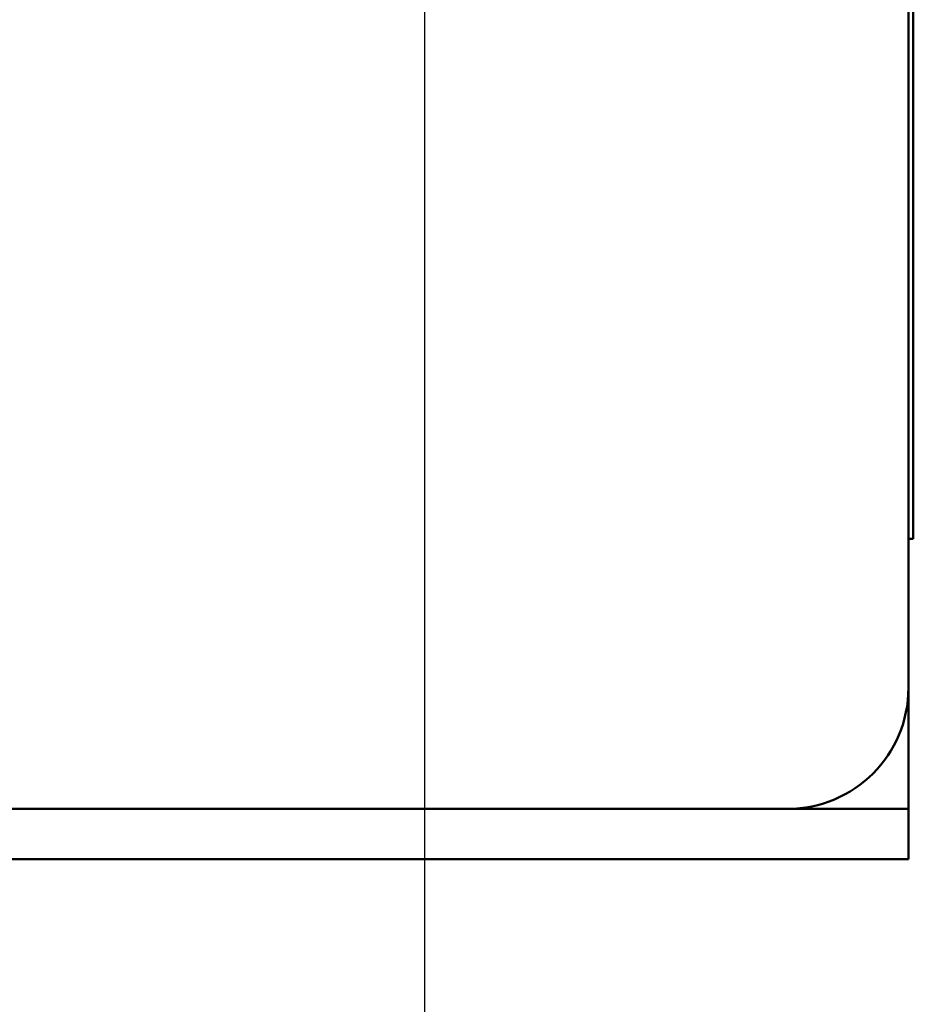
# Model space of a CAD drawing. Header units: inches. Extents: x 1 to 203, y 4 to 128.
# Tile 5 of 137: x 63.23 to 65.08, y 18.17 to 20.21. Entities that reach past the tile are written whole.
import ezdxf

# ---------------------------------------------------------------- set-up
doc = ezdxf.new("R2010")
doc.units = ezdxf.units.IN
doc.header["$LTSCALE"] = 6
doc.header["$MEASUREMENT"] = 0
doc.layers.add('Dimension (ANSI)', color=7, linetype='Continuous', lineweight=25)
doc.layers.add('Visible (ANSI)', color=7, linetype='Continuous', lineweight=50)
doc.styles.add('Note Text (ANSI)', font='tahoma.ttf')
doc.dimstyles.new('Default (ANSI)', dxfattribs={"dimscale": 6, "dimtxt": 0.12, "dimasz": 0.098425, "dimexe": 0.125, "dimexo": 0.0625, "dimgap": 0.031496, "dimtad": 0, "dimtih": 1, "dimtoh": 1, "dimrnd": 1e-08, "dimzin": 4, "dimdsep": 46, "dimtxsty": 'Note Text (ANSI)', "dimcen": 0.09, "dimdle": 0.393701, "dimclrd": 256, "dimclre": 256, "dimclrt": 256, "dimadec": 0, "dimazin": 1, "dimtfac": 1, "dimtofl": 0, "dimtmove": 0, "dimatfit": 3, "dimfxl": 1, "dimtolj": 1, "dimtzin": 4, "dimlwd": -1, "dimlwe": -1, "dimarcsym": 0})

# ---------------------------------------------------------------- blocks, each defined once
blk = doc.blocks.new('*D8')
at = {"layer": 'Defpoints', "color": 0, "transparency": 16777216}
for p in [(42.0658, 27.2542), (64.0658, 27.2542), (64.0658, 12.1361)]:
    blk.add_point(p, dxfattribs=at)
at = {"layer": 'Dimension (ANSI)', "transparency": 16777216}
for p, q in [((42.0658, 26.8792), (42.0658, 11.3861)), ((64.0658, 26.8792), (64.0658, 11.3861)), ((42.6564, 12.1361), (51.6922, 12.1361)), ((63.4753, 12.1361), (54.4395, 12.1361))]:
    blk.add_line(p, q, dxfattribs=at)
for points in [[(42.6564, 12.2345), (42.6564, 12.0376), (42.0658, 12.1361)], [(63.4753, 12.2345), (63.4753, 12.0376), (64.0658, 12.1361)]]:
    blk.add_solid(points, dxfattribs=at)
at = {"layer": 'Dimension (ANSI)', "transparency": 16777216, "insert": (51.8812, 12.511), "char_height": 0.72, "attachment_point": 1, "style": 'Note Text (ANSI)'}
blk.add_mtext('\\A1;22.00', dxfattribs=at)

msp = doc.modelspace()

# ---------------------------------------------------------------- linework, layer by layer
at = {"layer": 'Visible (ANSI)'}
for p, q in [((65.0658, 18.8269), (65.0658, 29.1189)), ((65.0758, 21.0726), (65.0758, 19.1347)), ((65.0658, 19.1347), (65.0758, 19.1347)), ((65.0658, 18.8269), (65.0658, 18.6163)), ((65.0658, 18.6163), (65.0658, 18.5769)), ((63.1283, 18.5769), (64.8158, 18.5769)), ((64.8158, 18.5769), (64.9907, 18.5769)), ((65.0658, 18.5769), (64.9907, 18.5769)), ((65.0658, 18.5769), (65.0658, 18.4729)), ((64.9907, 18.4729), (63.1061, 18.4729)), ((65.0658, 18.4729), (64.9907, 18.4729))]:
    msp.add_line(p, q, dxfattribs=at)
msp.add_arc((64.8158, 18.8269), 0.25, 270, 0, dxfattribs=at)

# ---------------------------------------------------------------- dimensions: what is measured, and where the dimension line sits
at = {"layer": 'Dimension (ANSI)'}
dim = msp.add_linear_dim(base=(64.0658, 12.1361), p1=(42.0658, 27.2542), p2=(64.0658, 27.2542), angle=180, dimstyle='Default (ANSI)', override={"dimgap": 0.031496, "dimtih": 0, "dimtoh": 0, "dimdec": 2, "dimtol": 0, "dimlim": 0, "dimtp": 0, "dimtm": 0, "dimtdec": 2, "dimatfit": 1}, dxfattribs=at)
dim.commit()
dim.dimension.update_dxf_attribs({"geometry": '*D8', "text_midpoint": (53.0658, 12.1361), "dimtype": 160})

doc.saveas('drawing.dxf')
